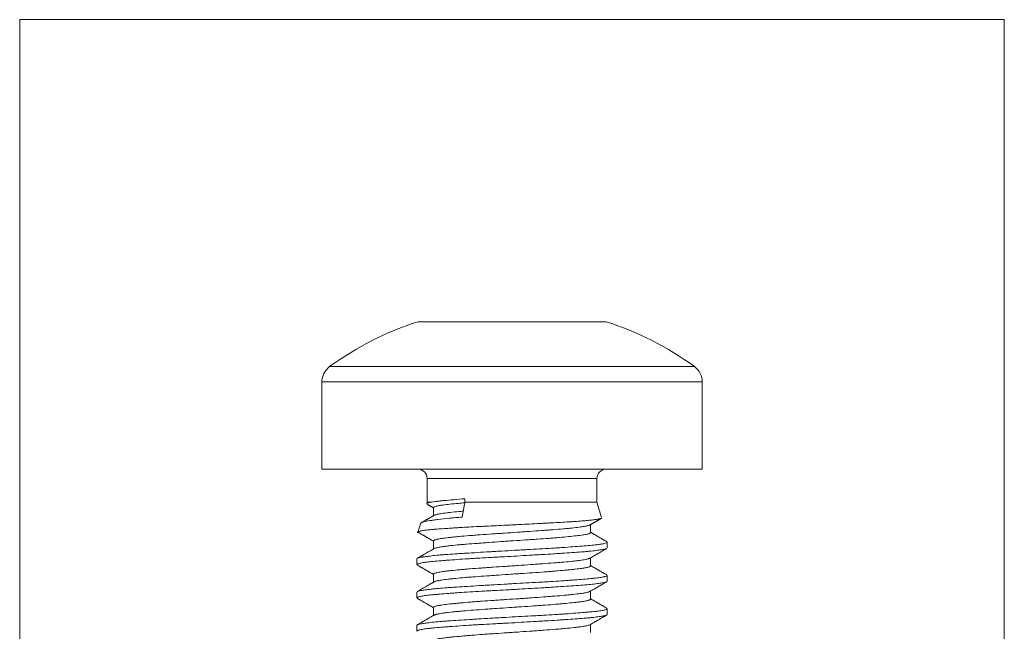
# Model space of a CAD drawing. Header units: millimetres. Extents: x 25 to 1460, y 35 to 806.
# Tile 26 of 46: x 753 to 774, y 418 to 431. Entities that reach past the tile are written whole.
import ezdxf

# ---------------------------------------------------------------- set-up
doc = ezdxf.new("R2010")
doc.units = ezdxf.units.MM
doc.layers.add('1', color=7, linetype='Continuous', true_color=0xffffff)

msp = doc.modelspace()

# ---------------------------------------------------------------- linework, layer by layer
at = {"layer": '1', "color": 8, "linetype": 'Continuous', "lineweight": 18}
for p, q in [((753.324, 405.304), (753.324, 431.11)), ((774.027, 431.11), (753.324, 431.11)), ((774.027, 431.11), (774.027, 405.304))]:
    msp.add_line(p, q, dxfattribs=at)
at = {"layer": '1', "color": 155, "linetype": 'Continuous', "lineweight": 18}
for p, q in [((761.702, 424.754), (761.966, 424.754)), ((763.677, 424.754), (761.966, 424.754)), ((765.387, 424.754), (763.677, 424.754)), ((765.387, 424.754), (765.652, 424.754)), ((759.841, 423.809), (767.513, 423.809)), ((759.677, 423.486), (767.677, 423.486)), ((759.677, 423.486), (759.677, 421.654)), ((767.677, 421.654), (767.677, 423.486)), ((759.677, 421.654), (767.677, 421.654)), ((761.891, 421.454), (761.891, 420.954)), ((761.891, 421.454), (765.462, 421.454)), ((765.462, 420.954), (765.462, 421.454)), ((761.891, 420.954), (761.883, 420.927)), ((761.891, 420.954), (761.976, 420.954)), ((762.684, 420.954), (762.63, 420.643)), ((762.684, 421.029), (762.684, 420.954)), ((762.684, 420.954), (765.462, 420.954)), ((765.56, 420.633), (765.462, 420.954)), ((762.027, 420.841), (762.027, 420.674)), ((761.758, 420.519), (761.702, 420.338)), ((765.327, 420.318), (765.327, 420.485)), ((762.027, 420.141), (762.027, 419.974)), ((765.677, 419.993), (765.677, 420.116)), ((761.677, 419.766), (761.677, 419.643)), ((765.327, 419.618), (765.327, 419.785)), ((762.027, 419.441), (762.027, 419.274)), ((765.677, 419.294), (765.677, 419.415)), ((761.677, 419.066), (761.677, 418.943)), ((765.327, 418.918), (765.327, 419.085)), ((762.027, 418.741), (762.027, 418.574)), ((765.677, 418.593), (765.677, 418.716)), ((761.677, 418.366), (761.677, 418.244)), ((765.327, 418.218), (765.327, 418.385))]:
    msp.add_line(p, q, dxfattribs=at)
for centre, radius, start, end in [((763.677, 418.562), 6.5, 107.6888, 126.1686), ((763.677, 418.562), 6.5, 53.8314, 72.3112), ((760.077, 423.486), 0.4, 126.1686, 180), ((767.277, 423.486), 0.4, 0, 53.8314), ((761.691, 421.454), 0.2, 0, 90), ((765.662, 421.454), 0.2, 90, 180)]:
    msp.add_arc(centre, radius, start, end, dxfattribs=at)
for points, knots in [([(761.976, 420.954), (761.952, 420.95), (761.933, 420.946), (761.904, 420.938), (761.894, 420.934), (761.885, 420.929), (761.883, 420.927), (761.882, 420.923), (761.882, 420.921), (761.885, 420.918), (761.886, 420.916), (761.888, 420.915)], [0, 0, 0, 0, 0.299043, 0.299043, 0.598086, 0.598086, 0.747608, 0.747608, 0.897129, 0.897129, 1, 1, 1, 1]), ([(762.684, 421.029), (762.6, 421.023), (762.522, 421.016), (762.377, 421.003), (762.31, 420.997), (762.219, 420.988), (762.191, 420.985), (762.138, 420.979), (762.113, 420.976), (762.045, 420.967), (762.006, 420.961), (761.976, 420.954)], [0, 0, 0, 0, 0.25, 0.25, 0.5, 0.5, 0.625, 0.625, 0.75, 0.75, 1, 1, 1, 1]), ([(762.679, 420.944), (762.634, 420.94), (762.591, 420.936), (762.484, 420.926), (762.425, 420.92), (762.317, 420.909), (762.269, 420.903), (762.216, 420.896), (762.206, 420.894), (762.186, 420.891), (762.177, 420.89), (762.15, 420.886), (762.134, 420.883), (762.09, 420.873), (762.068, 420.867), (762.048, 420.859), (762.045, 420.858), (762.039, 420.855), (762.036, 420.853), (762.03, 420.849), (762.027, 420.846), (762.027, 420.842), (762.027, 420.841), (762.027, 420.841)], [0, 0, 0, 0, 0.110335, 0.110335, 0.284916, 0.284916, 0.459497, 0.459497, 0.503142, 0.503142, 0.546788, 0.546788, 0.634078, 0.634078, 0.808659, 0.808659, 0.852304, 0.852304, 0.89595, 0.89595, 0.98324, 0.98324, 1, 1, 1, 1]), ([(762.042, 420.683), (762.046, 420.685), (762.051, 420.687), (762.065, 420.692), (762.075, 420.695), (762.093, 420.699), (762.099, 420.7), (762.112, 420.703), (762.119, 420.705), (762.157, 420.712), (762.193, 420.718), (762.256, 420.727), (762.289, 420.731), (762.327, 420.736), (762.352, 420.739), (762.365, 420.74), (762.433, 420.748), (762.491, 420.754), (762.582, 420.762), (762.61, 420.765), (762.639, 420.767)], [0, 0, 0, 0, 0.073579, 0.073579, 0.178094, 0.178094, 0.230351, 0.230351, 0.282609, 0.282609, 0.491639, 0.491639, 0.596154, 0.648411, 0.648411, 0.700669, 0.700669, 0.909699, 0.909699, 1, 1, 1, 1]), ([(765.555, 420.617), (765.555, 420.617), (765.547, 420.613), (765.533, 420.609), (765.514, 420.605), (765.509, 420.604), (765.5, 420.602), (765.486, 420.599), (765.47, 420.597), (765.434, 420.591), (765.406, 420.588), (765.343, 420.581), (765.308, 420.577), (765.229, 420.569), (765.187, 420.565), (765.096, 420.558), (765.047, 420.554), (764.969, 420.549), (764.943, 420.547), (764.888, 420.544), (764.86, 420.542), (764.773, 420.537), (764.713, 420.533), (764.589, 420.526), (764.525, 420.523), (764.426, 420.517), (764.376, 420.515), (764.325, 420.512), (764.29, 420.51), (764.273, 420.509), (764.186, 420.505), (764.045, 420.497), (763.902, 420.49), (763.794, 420.484), (763.739, 420.481), (763.684, 420.479), (763.648, 420.477), (763.629, 420.476), (763.537, 420.472), (763.465, 420.468), (763.321, 420.461), (763.25, 420.458), (763.144, 420.453), (763.091, 420.45), (763.039, 420.448), (763.005, 420.446), (762.987, 420.445), (762.901, 420.441), (762.768, 420.434), (762.643, 420.426), (762.552, 420.421), (762.507, 420.418), (762.463, 420.415), (762.434, 420.413), (762.42, 420.412), (762.349, 420.408), (762.296, 420.404), (762.196, 420.397), (762.149, 420.394), (762.082, 420.389), (762.05, 420.386), (762.02, 420.384), (762, 420.382), (761.991, 420.381), (761.944, 420.377), (761.876, 420.37), (761.822, 420.363), (761.788, 420.358), (761.772, 420.355), (761.759, 420.352), (761.75, 420.35), (761.746, 420.35), (761.727, 420.345), (761.716, 420.341), (761.704, 420.335), (761.7, 420.332), (761.7, 420.33)], [0, 0, 0, 0, 0.005057, 0.042245, 0.042245, 0.051541, 0.051541, 0.060838, 0.079432, 0.079432, 0.116619, 0.116619, 0.153806, 0.153806, 0.190993, 0.190993, 0.22818, 0.22818, 0.246774, 0.246774, 0.265368, 0.265368, 0.302555, 0.302555, 0.339742, 0.339742, 0.358336, 0.367632, 0.367632, 0.376929, 0.376929, 0.414116, 0.451303, 0.451303, 0.469897, 0.479194, 0.479194, 0.488491, 0.488491, 0.525678, 0.525678, 0.562865, 0.562865, 0.581458, 0.590755, 0.590755, 0.600052, 0.600052, 0.637239, 0.674426, 0.674426, 0.69302, 0.702317, 0.702317, 0.711614, 0.711614, 0.748801, 0.748801, 0.785988, 0.785988, 0.804581, 0.813878, 0.813878, 0.823175, 0.823175, 0.860362, 0.897549, 0.897549, 0.916143, 0.92544, 0.92544, 0.934737, 0.934737, 0.971924, 0.971924, 1, 1, 1, 1]), ([(761.756, 420.512), (761.756, 420.515), (761.759, 420.517), (761.767, 420.524), (761.775, 420.528), (761.795, 420.536), (761.808, 420.54), (761.854, 420.552), (761.894, 420.56), (761.957, 420.57), (761.971, 420.572), (761.998, 420.576), (762.013, 420.578), (762.058, 420.585), (762.09, 420.589), (762.193, 420.602), (762.27, 420.611), (762.376, 420.621), (762.397, 420.623), (762.442, 420.627), (762.51, 420.633), (762.581, 420.639), (762.63, 420.643)], [0, 0, 0, 0, 0.066162, 0.066162, 0.159546, 0.159546, 0.25293, 0.25293, 0.439697, 0.439697, 0.486389, 0.486389, 0.533081, 0.533081, 0.626465, 0.626465, 0.813232, 0.813232, 0.859924, 0.859924, 0.906616, 1, 1, 1, 1]), ([(765.317, 420.479), (765.315, 420.478), (765.313, 420.477), (765.304, 420.473), (765.296, 420.47), (765.268, 420.461), (765.242, 420.456), (765.2, 420.448), (765.192, 420.447), (765.174, 420.444), (765.164, 420.442), (765.134, 420.438), (765.113, 420.435), (765.045, 420.425), (764.994, 420.419), (764.922, 420.411), (764.908, 420.41), (764.878, 420.407), (764.862, 420.405), (764.815, 420.401), (764.782, 420.398), (764.682, 420.389), (764.611, 420.384), (764.497, 420.375), (764.459, 420.372), (764.399, 420.368), (764.379, 420.366), (764.338, 420.363), (764.318, 420.362), (764.216, 420.354), (764.132, 420.348), (764.003, 420.339), (763.959, 420.336), (763.893, 420.331), (763.871, 420.329), (763.827, 420.326), (763.805, 420.325), (763.694, 420.317), (763.606, 420.311), (763.475, 420.302), (763.431, 420.3), (763.343, 420.294), (763.3, 420.291), (763.171, 420.282), (763.088, 420.276), (762.967, 420.268), (762.908, 420.263), (762.85, 420.258), (762.812, 420.255), (762.793, 420.254), (762.7, 420.246), (762.63, 420.24), (762.532, 420.231), (762.501, 420.228), (762.456, 420.223), (762.441, 420.222), (762.412, 420.219), (762.398, 420.217), (762.328, 420.21), (762.279, 420.204), (762.194, 420.193), (762.157, 420.187), (762.119, 420.179), (762.111, 420.178), (762.098, 420.175), (762.092, 420.173), (762.074, 420.169), (762.064, 420.166), (762.039, 420.156), (762.03, 420.15), (762.027, 420.143), (762.027, 420.142), (762.027, 420.141)], [0, 0, 0, 0, 0.010386, 0.010386, 0.03688, 0.03688, 0.089869, 0.089869, 0.103116, 0.103116, 0.116363, 0.116363, 0.142857, 0.142857, 0.195846, 0.195846, 0.209093, 0.209093, 0.22234, 0.22234, 0.248834, 0.248834, 0.301823, 0.301823, 0.328317, 0.328317, 0.341564, 0.341564, 0.354811, 0.354811, 0.4078, 0.4078, 0.434294, 0.434294, 0.447541, 0.447541, 0.460788, 0.460788, 0.513777, 0.513777, 0.540271, 0.540271, 0.566766, 0.566766, 0.619754, 0.619754, 0.646248, 0.659496, 0.659496, 0.672743, 0.672743, 0.725731, 0.725731, 0.752226, 0.752226, 0.765473, 0.765473, 0.77872, 0.77872, 0.831708, 0.831708, 0.884697, 0.884697, 0.897944, 0.897944, 0.911191, 0.911191, 0.937685, 0.937685, 0.990674, 0.990674, 1, 1, 1, 1]), ([(762.036, 419.98), (762.04, 419.982), (762.044, 419.984), (762.064, 419.992), (762.085, 419.997), (762.14, 420.009), (762.174, 420.015), (762.225, 420.022), (762.235, 420.024), (762.257, 420.027), (762.268, 420.028), (762.303, 420.033), (762.327, 420.036), (762.404, 420.045), (762.461, 420.051), (762.555, 420.06), (762.587, 420.063), (762.654, 420.068), (762.689, 420.071), (762.795, 420.079), (762.869, 420.085), (762.966, 420.092), (762.986, 420.094), (763.026, 420.097), (763.046, 420.098), (763.107, 420.103), (763.148, 420.106), (763.272, 420.115), (763.356, 420.121), (763.485, 420.13), (763.528, 420.133), (763.593, 420.137), (763.615, 420.139), (763.659, 420.142), (763.68, 420.143), (763.789, 420.151), (763.875, 420.156), (764.003, 420.165), (764.045, 420.167), (764.108, 420.172), (764.129, 420.173), (764.171, 420.176), (764.192, 420.177), (764.295, 420.185), (764.374, 420.19), (764.489, 420.199), (764.545, 420.204), (764.599, 420.208), (764.635, 420.211), (764.653, 420.213), (764.74, 420.221), (764.805, 420.227), (764.924, 420.238), (764.98, 420.244), (765.08, 420.255), (765.124, 420.261), (765.199, 420.272), (765.231, 420.278), (765.262, 420.286), (765.268, 420.287), (765.279, 420.29), (765.284, 420.292), (765.298, 420.296), (765.306, 420.3), (765.322, 420.308), (765.327, 420.313), (765.327, 420.318)], [0, 0, 0, 0, 0.019543, 0.019543, 0.071518, 0.071518, 0.123493, 0.123493, 0.136486, 0.136486, 0.14948, 0.14948, 0.175468, 0.175468, 0.227443, 0.227443, 0.25343, 0.25343, 0.279418, 0.279418, 0.331393, 0.331393, 0.344387, 0.344387, 0.35738, 0.35738, 0.383368, 0.383368, 0.435343, 0.435343, 0.461331, 0.461331, 0.474324, 0.474324, 0.487318, 0.487318, 0.539293, 0.539293, 0.565281, 0.565281, 0.578274, 0.578274, 0.591268, 0.591268, 0.643243, 0.643243, 0.669231, 0.682225, 0.682225, 0.695218, 0.695218, 0.747193, 0.747193, 0.799168, 0.799168, 0.851143, 0.851143, 0.903119, 0.903119, 0.916112, 0.916112, 0.929106, 0.929106, 0.955094, 0.955094, 1, 1, 1, 1]), ([(761.684, 419.776), (761.687, 419.777), (761.69, 419.779), (761.706, 419.785), (761.723, 419.79), (761.758, 419.797), (761.771, 419.799), (761.793, 419.803), (761.801, 419.804), (761.817, 419.807), (761.825, 419.808), (761.868, 419.814), (761.948, 419.824), (762.048, 419.834), (762.116, 419.841), (762.13, 419.842), (762.159, 419.845), (762.174, 419.846), (762.219, 419.85), (762.249, 419.852), (762.345, 419.86), (762.412, 419.864), (762.519, 419.871), (762.555, 419.874), (762.611, 419.877), (762.63, 419.879), (762.669, 419.881), (762.688, 419.882), (762.786, 419.888), (762.946, 419.898), (763.115, 419.908), (763.223, 419.915), (763.245, 419.916), (763.289, 419.918), (763.311, 419.92), (763.377, 419.924), (763.421, 419.926), (763.553, 419.934), (763.642, 419.939), (763.774, 419.946), (763.819, 419.949), (763.885, 419.952), (763.907, 419.954), (763.952, 419.956), (763.974, 419.957), (764.084, 419.963), (764.171, 419.968), (764.34, 419.977), (764.423, 419.982), (764.544, 419.99), (764.584, 419.992), (764.663, 419.997), (764.702, 420), (764.815, 420.007), (764.886, 420.013), (765.022, 420.023), (765.087, 420.028), (765.208, 420.038), (765.264, 420.042), (765.366, 420.052), (765.411, 420.057), (765.473, 420.064), (765.492, 420.066), (765.519, 420.07), (765.527, 420.071), (765.544, 420.074), (765.552, 420.075), (765.589, 420.081), (765.614, 420.086), (765.651, 420.097), (765.664, 420.102), (765.672, 420.108), (765.674, 420.11), (765.676, 420.112), (765.676, 420.114), (765.677, 420.115), (765.677, 420.116), (765.677, 420.116)], [0, 0, 0, 0, 0.014665, 0.014665, 0.05831, 0.05831, 0.080133, 0.080133, 0.091044, 0.091044, 0.101955, 0.101955, 0.145601, 0.189246, 0.189246, 0.200157, 0.200157, 0.211068, 0.211068, 0.232891, 0.232891, 0.276536, 0.276536, 0.298359, 0.298359, 0.30927, 0.30927, 0.320182, 0.320182, 0.363827, 0.407472, 0.407472, 0.418383, 0.418383, 0.429295, 0.429295, 0.451117, 0.451117, 0.494763, 0.494763, 0.516585, 0.516585, 0.527497, 0.527497, 0.538408, 0.538408, 0.582053, 0.582053, 0.625698, 0.625698, 0.647521, 0.647521, 0.669344, 0.669344, 0.712989, 0.712989, 0.756634, 0.756634, 0.800279, 0.800279, 0.843925, 0.843925, 0.865747, 0.865747, 0.876659, 0.876659, 0.88757, 0.88757, 0.931215, 0.931215, 0.97486, 0.97486, 0.985772, 0.985772, 0.996683, 0.996683, 1, 1, 1, 1]), ([(765.665, 419.981), (765.659, 419.978), (765.639, 419.971), (765.604, 419.963), (765.562, 419.956), (765.546, 419.954), (765.512, 419.949), (765.494, 419.946), (765.436, 419.939), (765.392, 419.934), (765.319, 419.926), (765.293, 419.924), (765.252, 419.92), (765.239, 419.918), (765.21, 419.916), (765.196, 419.914), (765.122, 419.908), (765.059, 419.903), (764.926, 419.894), (764.856, 419.889), (764.763, 419.883), (764.744, 419.882), (764.706, 419.879), (764.687, 419.878), (764.629, 419.875), (764.589, 419.872), (764.47, 419.865), (764.388, 419.86), (764.262, 419.852), (764.219, 419.85), (764.154, 419.846), (764.133, 419.845), (764.089, 419.842), (764.067, 419.841), (763.957, 419.834), (763.869, 419.829), (763.692, 419.819), (763.604, 419.814), (763.493, 419.808), (763.471, 419.807), (763.427, 419.804), (763.404, 419.803), (763.338, 419.8), (763.294, 419.797), (763.164, 419.79), (763.079, 419.785), (762.954, 419.778), (762.913, 419.776), (762.852, 419.772), (762.832, 419.771), (762.791, 419.768), (762.771, 419.767), (762.672, 419.761), (762.596, 419.756), (762.452, 419.745), (762.383, 419.74), (762.285, 419.733), (762.254, 419.73), (762.192, 419.725), (762.162, 419.723), (762.078, 419.716), (762.026, 419.711), (761.932, 419.701), (761.89, 419.697), (761.844, 419.69), (761.836, 419.689), (761.819, 419.687), (761.794, 419.683), (761.773, 419.679), (761.735, 419.671), (761.715, 419.666), (761.694, 419.658), (761.689, 419.656), (761.683, 419.652), (761.681, 419.651), (761.679, 419.648), (761.678, 419.647), (761.677, 419.645), (761.677, 419.644), (761.677, 419.643)], [0, 0, 0, 0, 0.026001, 0.069923, 0.069923, 0.091883, 0.091883, 0.113844, 0.113844, 0.157765, 0.157765, 0.179726, 0.179726, 0.190706, 0.190706, 0.201687, 0.201687, 0.245608, 0.245608, 0.289529, 0.289529, 0.300509, 0.300509, 0.31149, 0.31149, 0.33345, 0.33345, 0.377372, 0.377372, 0.399332, 0.399332, 0.410313, 0.410313, 0.421293, 0.421293, 0.465214, 0.465214, 0.509136, 0.509136, 0.520116, 0.520116, 0.531096, 0.531096, 0.553057, 0.553057, 0.596978, 0.596978, 0.618939, 0.618939, 0.629919, 0.629919, 0.6409, 0.6409, 0.684821, 0.684821, 0.728742, 0.728742, 0.750703, 0.750703, 0.772663, 0.772663, 0.816585, 0.816585, 0.860506, 0.860506, 0.871486, 0.871486, 0.882467, 0.904427, 0.904427, 0.948349, 0.948349, 0.970309, 0.970309, 0.98129, 0.98129, 0.99227, 0.99227, 1, 1, 1, 1]), ([(765.314, 419.777), (765.308, 419.774), (765.301, 419.771), (765.287, 419.767), (765.282, 419.766), (765.271, 419.763), (765.265, 419.761), (765.246, 419.757), (765.232, 419.754), (765.184, 419.745), (765.146, 419.739), (765.09, 419.731), (765.079, 419.73), (765.054, 419.727), (765.042, 419.725), (765.004, 419.721), (764.977, 419.717), (764.893, 419.708), (764.832, 419.702), (764.749, 419.695), (764.732, 419.694), (764.697, 419.691), (764.679, 419.689), (764.626, 419.685), (764.589, 419.682), (764.477, 419.673), (764.399, 419.667), (764.277, 419.659), (764.235, 419.655), (764.15, 419.649), (764.108, 419.646), (763.979, 419.637), (763.892, 419.631), (763.76, 419.622), (763.716, 419.618), (763.649, 419.614), (763.627, 419.612), (763.582, 419.61), (763.56, 419.608), (763.45, 419.601), (763.363, 419.595), (763.235, 419.587), (763.192, 419.584), (763.129, 419.579), (763.108, 419.578), (763.066, 419.575), (763.046, 419.573), (762.944, 419.566), (762.866, 419.56), (762.755, 419.551), (762.7, 419.546), (762.648, 419.541), (762.613, 419.538), (762.596, 419.537), (762.513, 419.529), (762.453, 419.523), (762.369, 419.515), (762.33, 419.51), (762.293, 419.506), (762.269, 419.503), (762.258, 419.502), (762.202, 419.494), (762.164, 419.488), (762.102, 419.476), (762.078, 419.47), (762.042, 419.458), (762.031, 419.451), (762.027, 419.444), (762.027, 419.442), (762.027, 419.441)], [0, 0, 0, 0, 0.026866, 0.026866, 0.040192, 0.040192, 0.053518, 0.053518, 0.080171, 0.080171, 0.133475, 0.133475, 0.146802, 0.146802, 0.160128, 0.160128, 0.18678, 0.18678, 0.240085, 0.240085, 0.253412, 0.253412, 0.266738, 0.266738, 0.29339, 0.29339, 0.346695, 0.346695, 0.373348, 0.373348, 0.4, 0.4, 0.453305, 0.453305, 0.479957, 0.479957, 0.493284, 0.493284, 0.50661, 0.50661, 0.559915, 0.559915, 0.586567, 0.586567, 0.599893, 0.599893, 0.61322, 0.61322, 0.666525, 0.666525, 0.693177, 0.706503, 0.706503, 0.719829, 0.719829, 0.773134, 0.773134, 0.799787, 0.813113, 0.813113, 0.826439, 0.826439, 0.879744, 0.879744, 0.933049, 0.933049, 0.986354, 0.986354, 1, 1, 1, 1]), ([(762.035, 419.279), (762.037, 419.281), (762.04, 419.282), (762.055, 419.289), (762.074, 419.295), (762.106, 419.302), (762.113, 419.303), (762.127, 419.306), (762.135, 419.308), (762.159, 419.312), (762.176, 419.315), (762.234, 419.324), (762.278, 419.33), (762.352, 419.339), (762.379, 419.342), (762.421, 419.346), (762.435, 419.348), (762.464, 419.351), (762.479, 419.352), (762.555, 419.36), (762.62, 419.365), (762.724, 419.374), (762.759, 419.377), (762.815, 419.381), (762.833, 419.382), (762.871, 419.385), (762.89, 419.387), (762.987, 419.394), (763.066, 419.4), (763.189, 419.409), (763.251, 419.413), (763.315, 419.418), (763.357, 419.421), (763.379, 419.422), (763.486, 419.43), (763.573, 419.436), (763.702, 419.445), (763.767, 419.449), (763.832, 419.453), (763.875, 419.456), (763.897, 419.458), (764.005, 419.465), (764.089, 419.47), (764.254, 419.482), (764.335, 419.487), (764.432, 419.495), (764.452, 419.496), (764.49, 419.499), (764.509, 419.501), (764.565, 419.505), (764.601, 419.509), (764.706, 419.518), (764.772, 419.524), (764.865, 419.532), (764.895, 419.535), (764.952, 419.541), (764.979, 419.544), (765.056, 419.552), (765.102, 419.558), (765.152, 419.565), (765.162, 419.567), (765.18, 419.57), (765.189, 419.571), (765.214, 419.575), (765.23, 419.578), (765.27, 419.587), (765.291, 419.593), (765.312, 419.603), (765.317, 419.606), (765.323, 419.61), (765.324, 419.612), (765.326, 419.615), (765.327, 419.616), (765.327, 419.618), (765.327, 419.618), (765.327, 419.618)], [0, 0, 0, 0, 0.012874, 0.012874, 0.064784, 0.064784, 0.077762, 0.077762, 0.090739, 0.090739, 0.116694, 0.116694, 0.168605, 0.168605, 0.19456, 0.19456, 0.207537, 0.207537, 0.220515, 0.220515, 0.272425, 0.272425, 0.29838, 0.29838, 0.311358, 0.311358, 0.324336, 0.324336, 0.376246, 0.376246, 0.402201, 0.415179, 0.415179, 0.428156, 0.428156, 0.480066, 0.480066, 0.506022, 0.518999, 0.518999, 0.531977, 0.531977, 0.583887, 0.583887, 0.635797, 0.635797, 0.648775, 0.648775, 0.661752, 0.661752, 0.687708, 0.687708, 0.739618, 0.739618, 0.765573, 0.765573, 0.791528, 0.791528, 0.843439, 0.843439, 0.856416, 0.856416, 0.869394, 0.869394, 0.895349, 0.895349, 0.947259, 0.947259, 0.973214, 0.973214, 0.986192, 0.986192, 0.999169, 0.999169, 1, 1, 1, 1]), ([(765.677, 419.293), (765.677, 419.292), (765.676, 419.291), (765.674, 419.287), (765.671, 419.285), (765.665, 419.281), (765.662, 419.28), (765.656, 419.277), (765.653, 419.276), (765.635, 419.27), (765.614, 419.266), (765.562, 419.256), (765.531, 419.251), (765.475, 419.244), (765.455, 419.241), (765.412, 419.236), (765.389, 419.234), (765.318, 419.226), (765.266, 419.221), (765.152, 419.211), (765.091, 419.206), (764.958, 419.196), (764.888, 419.191), (764.743, 419.182), (764.667, 419.177), (764.548, 419.17), (764.508, 419.167), (764.446, 419.163), (764.426, 419.162), (764.384, 419.16), (764.363, 419.158), (764.258, 419.152), (764.173, 419.147), (764, 419.137), (763.912, 419.131), (763.801, 419.125), (763.778, 419.124), (763.734, 419.121), (763.667, 419.117), (763.6, 419.114), (763.468, 419.107), (763.38, 419.102), (763.249, 419.095), (763.206, 419.092), (763.141, 419.089), (763.12, 419.088), (763.077, 419.085), (763.056, 419.084), (762.95, 419.078), (762.787, 419.068), (762.633, 419.058), (762.541, 419.052), (762.522, 419.05), (762.486, 419.048), (762.432, 419.044), (762.381, 419.04), (762.282, 419.032), (762.22, 419.027), (762.133, 419.02), (762.105, 419.018), (762.065, 419.014), (762.052, 419.013), (762.026, 419.011), (762.013, 419.009), (761.953, 419.004), (761.866, 418.994), (761.8, 418.984), (761.759, 418.976), (761.747, 418.974), (761.725, 418.969), (761.716, 418.966), (761.693, 418.958), (761.683, 418.953), (761.677, 418.946), (761.677, 418.945), (761.677, 418.943)], [0, 0, 0, 0, 0.009837, 0.009837, 0.031038, 0.031038, 0.041638, 0.041638, 0.052239, 0.052239, 0.09464, 0.09464, 0.137042, 0.137042, 0.158243, 0.158243, 0.179444, 0.179444, 0.221845, 0.221845, 0.264247, 0.264247, 0.306649, 0.306649, 0.34905, 0.34905, 0.370251, 0.370251, 0.380851, 0.380851, 0.391452, 0.391452, 0.433853, 0.433853, 0.476255, 0.476255, 0.486855, 0.486855, 0.497456, 0.518657, 0.518657, 0.561058, 0.561058, 0.582259, 0.582259, 0.59286, 0.59286, 0.60346, 0.60346, 0.645862, 0.688263, 0.688263, 0.698864, 0.698864, 0.709464, 0.730665, 0.730665, 0.773066, 0.773066, 0.794267, 0.794267, 0.804868, 0.804868, 0.815468, 0.815468, 0.85787, 0.900271, 0.900271, 0.921472, 0.921472, 0.942673, 0.942673, 0.985075, 0.985075, 1, 1, 1, 1]), ([(761.684, 419.076), (761.688, 419.078), (761.693, 419.08), (761.707, 419.085), (761.715, 419.087), (761.729, 419.091), (761.735, 419.092), (761.746, 419.094), (761.752, 419.096), (761.783, 419.102), (761.845, 419.111), (761.927, 419.121), (761.986, 419.128), (761.998, 419.129), (762.023, 419.132), (762.061, 419.136), (762.101, 419.139), (762.185, 419.147), (762.246, 419.152), (762.343, 419.159), (762.376, 419.162), (762.428, 419.165), (762.446, 419.167), (762.481, 419.169), (762.499, 419.17), (762.59, 419.176), (762.741, 419.186), (762.903, 419.195), (763.029, 419.203), (763.071, 419.205), (763.157, 419.211), (763.2, 419.213), (763.33, 419.221), (763.417, 419.226), (763.55, 419.234), (763.594, 419.236), (763.683, 419.241), (763.728, 419.244), (763.862, 419.251), (764.038, 419.261), (764.21, 419.27), (764.316, 419.276), (764.337, 419.277), (764.379, 419.28), (764.4, 419.281), (764.462, 419.285), (764.503, 419.287), (764.623, 419.294), (764.7, 419.3), (764.811, 419.307), (764.847, 419.31), (764.9, 419.314), (764.918, 419.315), (764.953, 419.318), (764.97, 419.319), (765.054, 419.325), (765.117, 419.33), (765.234, 419.34), (765.288, 419.345), (765.35, 419.35), (765.362, 419.352), (765.386, 419.354), (765.398, 419.355), (765.431, 419.359), (765.452, 419.361), (765.511, 419.369), (765.544, 419.374), (765.587, 419.381), (765.599, 419.384), (765.616, 419.388), (765.622, 419.389), (765.632, 419.391), (765.636, 419.393), (765.657, 419.399), (765.668, 419.404), (765.676, 419.412), (765.677, 419.414), (765.677, 419.416)], [0, 0, 0, 0, 0.021291, 0.021291, 0.043106, 0.043106, 0.054014, 0.054014, 0.064921, 0.064921, 0.108551, 0.152182, 0.152182, 0.163089, 0.163089, 0.173997, 0.195812, 0.195812, 0.239442, 0.239442, 0.261257, 0.261257, 0.272164, 0.272164, 0.283072, 0.283072, 0.326702, 0.370332, 0.370332, 0.392147, 0.392147, 0.413962, 0.413962, 0.457592, 0.457592, 0.479407, 0.479407, 0.501222, 0.501222, 0.544852, 0.588482, 0.588482, 0.599389, 0.599389, 0.610297, 0.610297, 0.632112, 0.632112, 0.675742, 0.675742, 0.697557, 0.697557, 0.708464, 0.708464, 0.719372, 0.719372, 0.763002, 0.763002, 0.806632, 0.806632, 0.817539, 0.817539, 0.828447, 0.828447, 0.850262, 0.850262, 0.893892, 0.893892, 0.915707, 0.915707, 0.926614, 0.926614, 0.937522, 0.937522, 0.981152, 0.981152, 1, 1, 1, 1]), ([(765.317, 419.079), (765.316, 419.079), (765.316, 419.079), (765.311, 419.075), (765.304, 419.073), (765.278, 419.064), (765.254, 419.058), (765.216, 419.051), (765.207, 419.049), (765.19, 419.046), (765.181, 419.045), (765.153, 419.04), (765.133, 419.037), (765.068, 419.028), (765.018, 419.022), (764.935, 419.013), (764.905, 419.01), (764.844, 419.004), (764.813, 419.001), (764.714, 418.992), (764.644, 418.986), (764.551, 418.979), (764.532, 418.978), (764.494, 418.975), (764.475, 418.973), (764.416, 418.969), (764.376, 418.966), (764.255, 418.957), (764.171, 418.951), (764.064, 418.943), (764.043, 418.942), (763.999, 418.938), (763.977, 418.937), (763.912, 418.932), (763.868, 418.929), (763.736, 418.92), (763.648, 418.914), (763.516, 418.905), (763.472, 418.902), (763.405, 418.898), (763.383, 418.896), (763.34, 418.894), (763.318, 418.892), (763.211, 418.885), (763.127, 418.879), (763.005, 418.87), (762.964, 418.867), (762.905, 418.863), (762.885, 418.861), (762.847, 418.858), (762.827, 418.857), (762.733, 418.849), (762.662, 418.843), (762.563, 418.834), (762.53, 418.831), (762.468, 418.825), (762.438, 418.822), (762.353, 418.813), (762.302, 418.807), (762.235, 418.799), (762.203, 418.794), (762.175, 418.79), (762.157, 418.787), (762.149, 418.785), (762.108, 418.778), (762.083, 418.772), (762.055, 418.762), (762.043, 418.758), (762.036, 418.753), (762.032, 418.75), (762.03, 418.748), (762.027, 418.745), (762.027, 418.743), (762.027, 418.741)], [0, 0, 0, 0, 0.001909, 0.001909, 0.028426, 0.028426, 0.081459, 0.081459, 0.094718, 0.094718, 0.107976, 0.107976, 0.134493, 0.134493, 0.187527, 0.187527, 0.214043, 0.214043, 0.24056, 0.24056, 0.293594, 0.293594, 0.306852, 0.306852, 0.32011, 0.32011, 0.346627, 0.346627, 0.399661, 0.399661, 0.412919, 0.412919, 0.426177, 0.426177, 0.452694, 0.452694, 0.505728, 0.505728, 0.532244, 0.532244, 0.545503, 0.545503, 0.558761, 0.558761, 0.611795, 0.611795, 0.638311, 0.638311, 0.65157, 0.65157, 0.664828, 0.664828, 0.717862, 0.717862, 0.744378, 0.744378, 0.770895, 0.770895, 0.823929, 0.823929, 0.850445, 0.863704, 0.863704, 0.876962, 0.876962, 0.929996, 0.929996, 0.956513, 0.969771, 0.969771, 0.983029, 0.983029, 1, 1, 1, 1]), ([(762.036, 418.58), (762.037, 418.58), (762.037, 418.58), (762.042, 418.583), (762.049, 418.586), (762.062, 418.59), (762.066, 418.592), (762.076, 418.595), (762.082, 418.596), (762.111, 418.603), (762.141, 418.609), (762.195, 418.618), (762.224, 418.622), (762.257, 418.627), (762.28, 418.63), (762.292, 418.631), (762.352, 418.639), (762.406, 418.645), (762.494, 418.654), (762.524, 418.657), (762.572, 418.661), (762.588, 418.663), (762.621, 418.665), (762.638, 418.667), (762.724, 418.674), (762.796, 418.68), (762.947, 418.691), (763.026, 418.697), (763.128, 418.704), (763.149, 418.706), (763.19, 418.709), (763.211, 418.71), (763.274, 418.715), (763.316, 418.718), (763.443, 418.727), (763.529, 418.733), (763.659, 418.742), (763.703, 418.745), (763.79, 418.751), (763.834, 418.754), (763.962, 418.762), (764.047, 418.768), (764.151, 418.775), (764.172, 418.776), (764.214, 418.779), (764.234, 418.78), (764.296, 418.785), (764.336, 418.788), (764.453, 418.796), (764.528, 418.802), (764.636, 418.812), (764.671, 418.815), (764.74, 418.821), (764.773, 418.824), (764.868, 418.833), (764.926, 418.838), (765.005, 418.847), (765.031, 418.85), (765.067, 418.854), (765.078, 418.855), (765.101, 418.858), (765.112, 418.86), (765.164, 418.867), (765.2, 418.873), (765.244, 418.881), (765.263, 418.886), (765.279, 418.89), (765.289, 418.894), (765.294, 418.895), (765.314, 418.903), (765.323, 418.909), (765.326, 418.916), (765.327, 418.917), (765.327, 418.918)], [0, 0, 0, 0, 0.00208, 0.00208, 0.028078, 0.028078, 0.041077, 0.041077, 0.054077, 0.054077, 0.106073, 0.106073, 0.132072, 0.145071, 0.145071, 0.15807, 0.15807, 0.210067, 0.210067, 0.236065, 0.236065, 0.249064, 0.249064, 0.262063, 0.262063, 0.31406, 0.31406, 0.366057, 0.366057, 0.379056, 0.379056, 0.392055, 0.392055, 0.418053, 0.418053, 0.47005, 0.47005, 0.496048, 0.496048, 0.522047, 0.522047, 0.574043, 0.574043, 0.587042, 0.587042, 0.600042, 0.600042, 0.62604, 0.62604, 0.678037, 0.678037, 0.704035, 0.704035, 0.730033, 0.730033, 0.78203, 0.78203, 0.808028, 0.808028, 0.821027, 0.821027, 0.834027, 0.834027, 0.886023, 0.886023, 0.912022, 0.925021, 0.925021, 0.93802, 0.93802, 0.990017, 0.990017, 1, 1, 1, 1]), ([(761.684, 418.376), (761.686, 418.376), (761.687, 418.377), (761.693, 418.38), (761.699, 418.382), (761.722, 418.39), (761.743, 418.394), (761.783, 418.401), (761.798, 418.404), (761.831, 418.409), (761.848, 418.411), (761.906, 418.419), (761.949, 418.424), (762.045, 418.434), (762.098, 418.439), (762.184, 418.447), (762.214, 418.449), (762.277, 418.454), (762.309, 418.457), (762.408, 418.464), (762.478, 418.469), (762.624, 418.478), (762.701, 418.483), (762.801, 418.489), (762.821, 418.49), (762.862, 418.493), (762.923, 418.497), (762.985, 418.5), (763.111, 418.508), (763.196, 418.513), (763.326, 418.521), (763.37, 418.523), (763.437, 418.527), (763.459, 418.529), (763.504, 418.531), (763.526, 418.532), (763.637, 418.539), (763.725, 418.544), (763.902, 418.553), (763.99, 418.558), (764.099, 418.564), (764.121, 418.565), (764.165, 418.568), (764.23, 418.571), (764.293, 418.575), (764.418, 418.582), (764.5, 418.587), (764.619, 418.594), (764.658, 418.597), (764.715, 418.601), (764.734, 418.602), (764.772, 418.605), (764.791, 418.606), (764.882, 418.612), (764.952, 418.617), (765.083, 418.628), (765.145, 418.632), (765.217, 418.639), (765.231, 418.64), (765.259, 418.642), (765.3, 418.646), (765.337, 418.649), (765.409, 418.656), (765.452, 418.661), (765.508, 418.668), (765.525, 418.671), (765.558, 418.676), (765.572, 418.678), (765.612, 418.686), (765.654, 418.696), (765.672, 418.707), (765.676, 418.713), (765.677, 418.715), (765.677, 418.716)], [0, 0, 0, 0, 0.00611, 0.00611, 0.027933, 0.027933, 0.071578, 0.071578, 0.093401, 0.093401, 0.115223, 0.115223, 0.158869, 0.158869, 0.202514, 0.202514, 0.224337, 0.224337, 0.246159, 0.246159, 0.289804, 0.289804, 0.33345, 0.33345, 0.344361, 0.344361, 0.355272, 0.377095, 0.377095, 0.42074, 0.42074, 0.442563, 0.442563, 0.453474, 0.453474, 0.464385, 0.464385, 0.508031, 0.508031, 0.551676, 0.551676, 0.562587, 0.562587, 0.573499, 0.595321, 0.595321, 0.638966, 0.638966, 0.660789, 0.660789, 0.6717, 0.6717, 0.682612, 0.682612, 0.726257, 0.726257, 0.769902, 0.769902, 0.780814, 0.780814, 0.791725, 0.813547, 0.813547, 0.857193, 0.857193, 0.879015, 0.879015, 0.900838, 0.900838, 0.944483, 0.988128, 0.988128, 1, 1, 1, 1]), ([(765.669, 418.583), (765.666, 418.581), (765.661, 418.579), (765.643, 418.573), (765.625, 418.568), (765.594, 418.562), (765.588, 418.561), (765.574, 418.558), (765.552, 418.555), (765.528, 418.551), (765.475, 418.544), (765.434, 418.539), (765.365, 418.531), (765.341, 418.528), (765.303, 418.525), (765.289, 418.523), (765.263, 418.521), (765.249, 418.519), (765.179, 418.513), (765.119, 418.508), (764.991, 418.498), (764.923, 418.493), (764.832, 418.487), (764.814, 418.486), (764.777, 418.484), (764.721, 418.48), (764.663, 418.477), (764.546, 418.469), (764.466, 418.465), (764.341, 418.457), (764.299, 418.455), (764.214, 418.449), (764.17, 418.447), (764.04, 418.439), (763.953, 418.434), (763.777, 418.424), (763.688, 418.419), (763.554, 418.411), (763.51, 418.409), (763.421, 418.404), (763.377, 418.402), (763.246, 418.395), (763.16, 418.39), (763.033, 418.383), (762.991, 418.38), (762.929, 418.377), (762.908, 418.375), (762.867, 418.373), (762.847, 418.372), (762.746, 418.365), (762.591, 418.355), (762.448, 418.345), (762.364, 418.339), (762.347, 418.337), (762.314, 418.335), (762.297, 418.333), (762.249, 418.33), (762.219, 418.327), (762.13, 418.32), (762.075, 418.315), (762, 418.308), (761.976, 418.306), (761.942, 418.302), (761.931, 418.301), (761.91, 418.299), (761.9, 418.297), (761.849, 418.291), (761.781, 418.281), (761.734, 418.271), (761.712, 418.265), (761.708, 418.263), (761.701, 418.261), (761.697, 418.259), (761.688, 418.256), (761.684, 418.253), (761.678, 418.248), (761.677, 418.245), (761.677, 418.243)], [0, 0, 0, 0, 0.018499, 0.018499, 0.062129, 0.062129, 0.073037, 0.073037, 0.083944, 0.105759, 0.105759, 0.149389, 0.149389, 0.171204, 0.171204, 0.182112, 0.182112, 0.193019, 0.193019, 0.236649, 0.236649, 0.280279, 0.280279, 0.291187, 0.291187, 0.302094, 0.323909, 0.323909, 0.367539, 0.367539, 0.389354, 0.389354, 0.411169, 0.411169, 0.454799, 0.454799, 0.498429, 0.498429, 0.520244, 0.520244, 0.542059, 0.542059, 0.585689, 0.585689, 0.607504, 0.607504, 0.618412, 0.618412, 0.629319, 0.629319, 0.672949, 0.716579, 0.716579, 0.727487, 0.727487, 0.738394, 0.738394, 0.760209, 0.760209, 0.803839, 0.803839, 0.825654, 0.825654, 0.836562, 0.836562, 0.847469, 0.847469, 0.891099, 0.934729, 0.934729, 0.945637, 0.945637, 0.956545, 0.956545, 0.97836, 0.97836, 1, 1, 1, 1]), ([(765.317, 418.379), (765.313, 418.376), (765.307, 418.374), (765.283, 418.365), (765.26, 418.36), (765.201, 418.348), (765.164, 418.342), (765.111, 418.334), (765.1, 418.333), (765.077, 418.33), (765.065, 418.328), (765.028, 418.323), (765.002, 418.32), (764.921, 418.311), (764.861, 418.305), (764.779, 418.298), (764.763, 418.296), (764.729, 418.293), (764.712, 418.292), (764.659, 418.287), (764.623, 418.285), (764.513, 418.276), (764.436, 418.27), (764.335, 418.263), (764.315, 418.261), (764.273, 418.258), (764.252, 418.257), (764.19, 418.252), (764.147, 418.249), (764.02, 418.24), (763.933, 418.234), (763.823, 418.226), (763.801, 418.224), (763.757, 418.221), (763.734, 418.22), (763.668, 418.215), (763.623, 418.212), (763.491, 418.204), (763.404, 418.198), (763.275, 418.189), (763.232, 418.186), (763.146, 418.181), (763.105, 418.178), (762.981, 418.169), (762.903, 418.163), (762.789, 418.154), (762.752, 418.15), (762.698, 418.146), (762.68, 418.144), (762.645, 418.141), (762.628, 418.14), (762.543, 418.132), (762.481, 418.126), (762.395, 418.117), (762.367, 418.114), (762.328, 418.11), (762.316, 418.109), (762.291, 418.106), (762.279, 418.104), (762.221, 418.097), (762.182, 418.091), (762.132, 418.082), (762.109, 418.078), (762.091, 418.073), (762.079, 418.07), (762.073, 418.068), (762.049, 418.061), (762.036, 418.054), (762.028, 418.046), (762.027, 418.043), (762.027, 418.041)], [0, 0, 0, 0, 0.024576, 0.024576, 0.077542, 0.077542, 0.130508, 0.130508, 0.14375, 0.14375, 0.156992, 0.156992, 0.183475, 0.183475, 0.236441, 0.236441, 0.249682, 0.249682, 0.262924, 0.262924, 0.289407, 0.289407, 0.342373, 0.342373, 0.355614, 0.355614, 0.368856, 0.368856, 0.395339, 0.395339, 0.448305, 0.448305, 0.461547, 0.461547, 0.474788, 0.474788, 0.501271, 0.501271, 0.554237, 0.554237, 0.58072, 0.58072, 0.607203, 0.607203, 0.660169, 0.660169, 0.686653, 0.686653, 0.699894, 0.699894, 0.713136, 0.713136, 0.766102, 0.766102, 0.792585, 0.792585, 0.805826, 0.805826, 0.819068, 0.819068, 0.872034, 0.872034, 0.898517, 0.911758, 0.911758, 0.925, 0.925, 0.977966, 0.977966, 1, 1, 1, 1])]:
    msp.add_open_spline(points, degree=3, knots=knots, dxfattribs=at)
for points, degree in [([(761.901, 420.908), (762.027, 420.835)], 1), ([(762.046, 420.685), (761.914, 420.608), (761.781, 420.532)], 2), ([(765.313, 420.476), (765.424, 420.541), (765.536, 420.606)], 2), ([(761.683, 420.334), (761.855, 420.235), (762.027, 420.135)], 2), ([(765.674, 420.123), (765.5, 420.224), (765.327, 420.324)], 2), ([(762.039, 419.982), (761.859, 419.877), (761.679, 419.773)], 2), ([(765.31, 419.775), (765.49, 419.88), (765.67, 419.984)], 2), ([(761.682, 419.635), (761.854, 419.535), (762.027, 419.435)], 2), ([(765.674, 419.423), (765.5, 419.523), (765.327, 419.624)], 2), ([(762.039, 419.282), (761.859, 419.177), (761.679, 419.073)], 2), ([(765.313, 419.077), (765.493, 419.181), (765.673, 419.286)], 2), ([(761.679, 418.936), (761.853, 418.836), (762.027, 418.735)], 2), ([(765.674, 418.723), (765.5, 418.823), (765.327, 418.924)], 2), ([(762.04, 418.582), (761.86, 418.477), (761.679, 418.373)], 2), ([(765.314, 418.377), (765.494, 418.482), (765.674, 418.586)], 2)]:
    msp.add_open_spline(points, degree=degree, dxfattribs=at)

doc.saveas('drawing.dxf')
